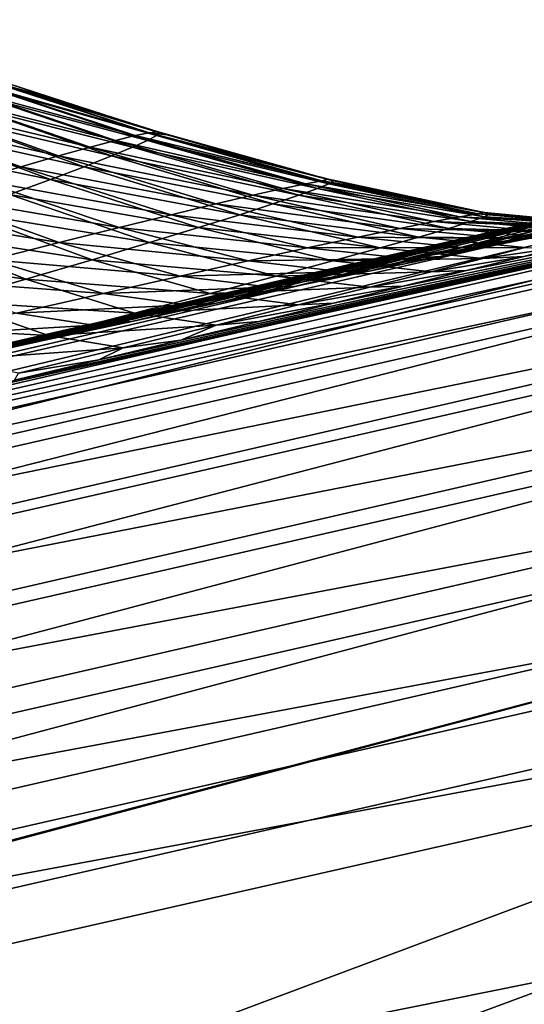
# Model space of a CAD drawing. Header units: metres. Extents: x -155 to 33, y -152 to 27.
# Tile 29 of 133: x -65.33 to -63.49, y -146.09 to -142.5. Entities that reach past the tile are written whole.
import ezdxf

# ---------------------------------------------------------------- set-up
doc = ezdxf.new("R2010")
doc.units = ezdxf.units.M
doc.layers.add('solid_12_401_042_XXX', color=7, linetype='CONTINUOUS')

msp = doc.modelspace()

# ---------------------------------------------------------------- linework, layer by layer
at = {"layer": 'solid_12_401_042_XXX'}
for points in [[(-70.4245, -144.895203, 8.197904), (-60.146439, -142.503891, 9.583452), (-62.685295, -143.065002, 9.151728)], [(-60.2271, -142.552124, 9.932063), (-60.146439, -142.503891, 9.583452), (-70.4245, -144.895203, 8.197904)], [(-60.2271, -142.552124, 9.932063), (-70.4245, -144.895203, 8.197904), (-70.459221, -145.006454, 8.559069)], [(-60.264511, -142.663284, 10.293712), (-60.2271, -142.552124, 9.932063), (-70.459221, -145.006454, 8.559069)], [(-69.698456, -144.906708, -13.062049), (-69.631721, -144.843536, -12.65733), (-59.406376, -142.563583, -14.092462)], [(-69.698456, -144.906708, -13.062049), (-59.406376, -142.563583, -14.092462), (-59.416573, -142.708801, -14.506149)], [(-59.406376, -142.563583, -14.092462), (-69.631721, -144.843536, -12.65733), (-67.638023, -144.371185, -12.856983)], [(-59.406376, -142.563583, -14.092462), (-67.638023, -144.371185, -12.856983), (-61.909756, -143.065048, -13.430672)], [(-60.264511, -142.663284, 10.293712), (-70.459221, -145.006454, 8.559069), (-70.47406, -145.19133, 8.90798)], [(-60.283585, -142.84874, 10.642985), (-60.264511, -142.663284, 10.293712), (-70.47406, -145.19133, 8.90798)], [(-69.705238, -145.05188, -13.474969), (-59.416573, -142.708801, -14.506149), (-59.403477, -142.949539, -14.893724)], [(-69.705238, -145.05188, -13.474969), (-69.698456, -144.906708, -13.062049), (-59.416573, -142.708801, -14.506149)], [(-64.858566, -142.91597, -1.660633), (-65.420525, -142.732742, -1.719045), (-65.464455, -142.743378, -1.193418)], [(-65.420525, -142.732742, -1.719045), (-65.209862, -142.791733, -2.239563), (-65.372787, -142.736526, -2.245159)], [(-65.420525, -142.732742, -1.719045), (-64.825806, -142.913361, -2.226373), (-65.209862, -142.791733, -2.239563)], [(-64.858566, -142.91597, -1.660633), (-64.825806, -142.913361, -2.226373), (-65.420525, -142.732742, -1.719045)], [(-64.819672, -142.91597, -2.793012), (-65.392067, -142.743362, -3.300639), (-65.384308, -142.732742, -2.773287)], [(-64.819672, -142.91597, -2.793012), (-65.384308, -142.732742, -2.773287), (-65.372787, -142.736526, -2.245159)], [(-64.819672, -142.91597, -2.793012), (-65.372787, -142.736526, -2.245159), (-65.209862, -142.791733, -2.239563)], [(-64.980865, -142.944061, -0.534586), (-65.525803, -142.761124, -0.669655), (-65.604958, -142.786057, -0.148509)], [(-64.909218, -142.926483, -1.096372), (-65.464455, -142.743378, -1.193418), (-65.525803, -142.761124, -0.669655)], [(-64.980865, -142.944061, -0.534586), (-64.909218, -142.926483, -1.096372), (-65.525803, -142.761124, -0.669655)], [(-64.909218, -142.926483, -1.096372), (-64.858566, -142.91597, -1.660633), (-65.464455, -142.743378, -1.193418)], [(-64.86441, -142.944046, -3.92468), (-65.460541, -142.786057, -4.352644), (-65.417336, -142.761124, -3.82732)], [(-64.831482, -142.926483, -3.359372), (-65.417336, -142.761124, -3.82732), (-65.392067, -142.743362, -3.300639)], [(-64.831482, -142.926483, -3.359372), (-64.86441, -142.944046, -3.92468), (-65.417336, -142.761124, -3.82732)], [(-64.819672, -142.91597, -2.793012), (-64.831482, -142.926483, -3.359372), (-65.392067, -142.743362, -3.300639)], [(-65.073875, -142.968765, 0.023699), (-65.604958, -142.786057, -0.148509), (-65.702461, -142.818283, 0.369179)], [(-65.073875, -142.968765, 0.023699), (-64.980865, -142.944061, -0.534586), (-65.604958, -142.786057, -0.148509)], [(-64.918892, -142.96875, -4.487992), (-65.522293, -142.818283, -4.875875), (-65.460541, -142.786057, -4.352644)], [(-64.86441, -142.944046, -3.92468), (-64.918892, -142.96875, -4.487992), (-65.460541, -142.786057, -4.352644)], [(-64.825806, -142.913361, -2.226373), (-64.819672, -142.91597, -2.793012), (-65.209862, -142.791733, -2.239563)], [(-65.188797, -143.000702, 0.577354), (-65.702461, -142.818283, 0.369179), (-65.819008, -142.85791, 0.882559)], [(-65.188797, -143.000702, 0.577354), (-65.073875, -142.968765, 0.023699), (-65.702461, -142.818283, 0.369179)], [(-64.995544, -143.000702, -5.0483), (-65.603333, -142.857925, -5.396173), (-65.522293, -142.818283, -4.875875)], [(-64.918892, -142.96875, -4.487992), (-64.995544, -143.000702, -5.0483), (-65.522293, -142.818283, -4.875875)], [(-60.283585, -142.84874, 10.642985), (-70.47406, -145.19133, 8.90798), (-70.466713, -145.443375, 9.221992)], [(-60.281841, -143.102051, 10.957114), (-60.283585, -142.84874, 10.642985), (-70.466713, -145.443375, 9.221992)], [(-65.326279, -143.040024, 1.12523), (-65.819008, -142.85791, 0.882559), (-65.955589, -142.905106, 1.39069)], [(-65.326279, -143.040024, 1.12523), (-65.188797, -143.000702, 0.577354), (-65.819008, -142.85791, 0.882559)], [(-65.095116, -143.040024, -5.604469), (-65.704742, -142.905106, -5.912445), (-65.603333, -142.857925, -5.396173)], [(-64.995544, -143.000702, -5.0483), (-65.095116, -143.040024, -5.604469), (-65.603333, -142.857925, -5.396173)], [(-65.487297, -143.086899, 1.666058), (-65.326279, -143.040024, 1.12523), (-65.955589, -142.905106, 1.39069)], [(-65.218666, -143.086899, -6.155044), (-65.827713, -142.960037, -6.42354), (-65.704742, -142.905106, -5.912445)], [(-65.095116, -143.040024, -5.604469), (-65.218666, -143.086899, -6.155044), (-65.704742, -142.905106, -5.912445)], [(-64.228409, -143.091507, -1.592546), (-64.858566, -142.91597, -1.660633), (-64.909218, -142.926483, -1.096372)], [(-64.858566, -142.91597, -1.660633), (-64.792374, -142.923416, -2.225225), (-64.825806, -142.913361, -2.226373)], [(-64.858566, -142.91597, -1.660633), (-64.417679, -143.030212, -2.212356), (-64.792374, -142.923416, -2.225225)], [(-64.858566, -142.91597, -1.660633), (-64.203934, -143.08577, -2.205014), (-64.417679, -143.030212, -2.212356)], [(-64.228409, -143.091507, -1.592546), (-64.203934, -143.08577, -2.205014), (-64.858566, -142.91597, -1.660633)], [(-64.186325, -143.091507, -2.817703), (-64.831482, -142.926483, -3.359372), (-64.819672, -142.91597, -2.793012)], [(-64.186325, -143.091507, -2.817703), (-64.819672, -142.91597, -2.793012), (-64.825806, -142.913361, -2.226373)], [(-64.186325, -143.091507, -2.817703), (-64.825806, -142.913361, -2.226373), (-64.792374, -142.923416, -2.225225)], [(-69.686752, -145.291672, -13.861843), (-69.705238, -145.05188, -13.474969), (-59.403477, -142.949539, -14.893724)], [(-69.686752, -145.291672, -13.861843), (-59.403477, -142.949539, -14.893724), (-59.366352, -143.273254, -15.220906)], [(-64.370796, -143.119461, -0.375512), (-64.980865, -142.944061, -0.534586), (-65.073875, -142.968765, 0.023699)], [(-64.286995, -143.101974, -0.982417), (-64.909218, -142.926483, -1.096372), (-64.980865, -142.944061, -0.534586)], [(-64.370796, -143.119461, -0.375512), (-64.286995, -143.101974, -0.982417), (-64.980865, -142.944061, -0.534586)], [(-64.244865, -143.119461, -4.041506), (-64.918892, -142.96875, -4.487992), (-64.86441, -142.944046, -3.92468)], [(-64.286995, -143.101974, -0.982417), (-64.228409, -143.091507, -1.592546), (-64.909218, -142.926483, -1.096372)], [(-64.202911, -143.101974, -3.430366), (-64.86441, -142.944046, -3.92468), (-64.831482, -142.926483, -3.359372)], [(-64.202911, -143.101974, -3.430366), (-64.244865, -143.119461, -4.041506), (-64.86441, -142.944046, -3.92468)], [(-64.186325, -143.091507, -2.817703), (-64.202911, -143.101974, -3.430366), (-64.831482, -142.926483, -3.359372)], [(-64.417679, -143.030212, -2.212356), (-64.186325, -143.091507, -2.817703), (-64.792374, -142.923416, -2.225225)], [(-65.218666, -143.086899, -6.155044), (-65.36734, -143.14151, -6.698497), (-65.827713, -142.960037, -6.42354)], [(-64.480171, -143.144073, 0.226811), (-65.073875, -142.968765, 0.023699), (-65.188797, -143.000702, 0.577354)], [(-64.480171, -143.144073, 0.226811), (-64.370796, -143.119461, -0.375512), (-65.073875, -142.968765, 0.023699)], [(-64.312645, -143.144073, -4.649855), (-64.995544, -143.000702, -5.0483), (-64.918892, -142.96875, -4.487992)], [(-64.244865, -143.119461, -4.041506), (-64.312645, -143.144073, -4.649855), (-64.918892, -142.96875, -4.487992)], [(-64.615646, -143.175919, 0.823071), (-65.188797, -143.000702, 0.577354), (-65.326279, -143.040024, 1.12523)], [(-64.615646, -143.175919, 0.823071), (-64.480171, -143.144073, 0.226811), (-65.188797, -143.000702, 0.577354)], [(-64.406876, -143.175919, -5.254073), (-65.095116, -143.040024, -5.604469), (-64.995544, -143.000702, -5.0483)], [(-64.312645, -143.144073, -4.649855), (-64.406876, -143.175919, -5.254073), (-64.995544, -143.000702, -5.0483)], [(-64.77784, -143.215164, 1.411749), (-65.326279, -143.040024, 1.12523), (-65.487297, -143.086899, 1.666058)], [(-64.77784, -143.215164, 1.411749), (-64.615646, -143.175919, 0.823071), (-65.326279, -143.040024, 1.12523)], [(-64.528305, -143.215164, -5.852655), (-65.218666, -143.086899, -6.155044), (-65.095116, -143.040024, -5.604469)], [(-64.406876, -143.175919, -5.254073), (-64.528305, -143.215164, -5.852655), (-65.095116, -143.040024, -5.604469)], [(-64.417679, -143.030212, -2.212356), (-64.203934, -143.08577, -2.205014), (-64.186325, -143.091507, -2.817703)], [(-70.4245, -144.895203, 8.197904), (-62.685295, -143.065002, 9.151728), (-68.360764, -144.371155, 8.186302)], [(-68.274773, -144.357452, 7.378033), (-68.360764, -144.371155, 8.186302), (-62.685295, -143.065002, 9.151728)], [(-67.938339, -144.279526, 7.24388), (-68.274773, -144.357452, 7.378033), (-62.685295, -143.065002, 9.151728)], [(-67.600243, -144.201721, 7.079381), (-67.938339, -144.279526, 7.24388), (-62.685295, -143.065002, 9.151728)], [(-61.909756, -143.065048, -13.430672), (-67.638023, -144.371185, -12.856983), (-65.662231, -143.893097, -10.632225)], [(-67.260056, -144.123917, 6.886072), (-67.600243, -144.201721, 7.079381), (-62.685295, -143.065002, 9.151728)], [(-66.919342, -144.046509, 6.659946), (-67.260056, -144.123917, 6.886072), (-62.685295, -143.065002, 9.151728)], [(-66.578468, -143.969589, 6.398516), (-66.919342, -144.046509, 6.659946), (-62.685295, -143.065002, 9.151728)], [(-66.237442, -143.893173, 6.102712), (-66.578468, -143.969589, 6.398516), (-62.685295, -143.065002, 9.151728)], [(-65.900558, -143.818283, 5.767499), (-66.237442, -143.893173, 6.102712), (-62.685295, -143.065002, 9.151728)], [(-65.566566, -143.744583, 5.393), (-65.900558, -143.818283, 5.767499), (-62.685295, -143.065002, 9.151728)], [(-64.967674, -143.262009, 1.991153), (-65.487297, -143.086899, 1.666058), (-65.672943, -143.14151, 2.19814)], [(-61.909756, -143.065048, -13.430672), (-65.662231, -143.893097, -10.632225), (-65.349045, -143.818176, -10.274534)], [(-65.238693, -143.672852, 4.978116), (-65.566566, -143.744583, 5.393), (-62.685295, -143.065002, 9.151728)], [(-64.967674, -143.262009, 1.991153), (-64.77784, -143.215164, 1.411749), (-65.487297, -143.086899, 1.666058)], [(-64.677956, -143.262009, -6.443694), (-65.36734, -143.14151, -6.698497), (-65.218666, -143.086899, -6.155044)], [(-61.909756, -143.065048, -13.430672), (-65.349045, -143.818176, -10.274534), (-65.041527, -143.744476, -9.877913)], [(-64.922089, -143.604233, 4.519623), (-65.238693, -143.672852, 4.978116), (-62.685295, -143.065002, 9.151728)], [(-64.528305, -143.215164, -5.852655), (-64.677956, -143.262009, -6.443694), (-65.218666, -143.086899, -6.155044)], [(-61.909756, -143.065048, -13.430672), (-65.041527, -143.744476, -9.877913), (-64.742897, -143.672745, -9.441425)], [(-64.614212, -143.538147, 4.018205), (-64.922089, -143.604233, 4.519623), (-62.685295, -143.065002, 9.151728)], [(-61.909756, -143.065048, -13.430672), (-64.742897, -143.672745, -9.441425), (-64.458481, -143.604126, -8.962133)], [(-64.322868, -143.476318, 3.474077), (-64.614212, -143.538147, 4.018205), (-62.685295, -143.065002, 9.151728)], [(-61.909756, -143.065048, -13.430672), (-64.458481, -143.604126, -8.962133), (-64.185692, -143.53801, -8.440537)], [(-64.050491, -143.419281, 2.885162), (-64.322868, -143.476318, 3.474077), (-62.685295, -143.065002, 9.151728)], [(-63.659885, -143.212112, -1.531283), (-64.228409, -143.091507, -1.592546), (-64.286995, -143.101974, -0.982417)], [(-64.228409, -143.091507, -1.592546), (-64.062462, -143.120026, -2.200155), (-64.203934, -143.08577, -2.205014)], [(-64.228409, -143.091507, -1.592546), (-63.700249, -143.195526, -2.187714), (-64.062462, -143.120026, -2.200155)], [(-64.228409, -143.091507, -1.592546), (-63.635754, -143.206558, -2.185499), (-63.700249, -143.195526, -2.187714)], [(-63.659885, -143.212112, -1.531283), (-63.635754, -143.206558, -2.185499), (-64.228409, -143.091507, -1.592546)], [(-63.614941, -143.212112, -2.839817), (-64.186325, -143.091507, -2.817703), (-64.203934, -143.08577, -2.205014)], [(-63.614941, -143.212112, -2.839817), (-64.203934, -143.08577, -2.205014), (-64.062462, -143.120026, -2.200155)], [(-63.614941, -143.212112, -2.839817), (-64.202911, -143.101974, -3.430366), (-64.186325, -143.091507, -2.817703)], [(-61.909756, -143.065048, -13.430672), (-64.185692, -143.53801, -8.440537), (-63.932365, -143.476181, -7.877523)], [(-63.797169, -143.36702, 2.25371), (-64.050491, -143.419281, 2.885162), (-62.685295, -143.065002, 9.151728)], [(-61.909756, -143.065048, -13.430672), (-63.932365, -143.476181, -7.877523), (-63.701092, -143.419159, -7.271258)], [(-63.64444, -143.336029, 1.813399), (-63.797169, -143.36702, 2.25371), (-62.685295, -143.065002, 9.151728)], [(-61.909756, -143.065048, -13.430672), (-63.701092, -143.419159, -7.271258), (-63.491791, -143.366928, -6.623955)], [(-63.505302, -143.308258, 1.357046), (-63.64444, -143.336029, 1.813399), (-62.685295, -143.065002, 9.151728)], [(-63.377876, -143.283279, 0.883177), (-63.505302, -143.308258, 1.357046), (-62.685295, -143.065002, 9.151728)], [(-61.909756, -143.065048, -13.430672), (-63.491791, -143.366928, -6.623955), (-63.369701, -143.335938, -6.174289)], [(-60.281841, -143.102051, 10.957114), (-70.466713, -145.443375, 9.221992), (-70.436386, -145.751053, 9.480066)], [(-60.258224, -143.411591, 11.214953), (-60.281841, -143.102051, 10.957114), (-70.436386, -145.751053, 9.480066)], [(-63.820137, -143.240189, -0.232417), (-64.370796, -143.119461, -0.375512), (-64.480171, -143.144073, 0.226811)], [(-63.725529, -143.22261, -0.879917), (-64.286995, -143.101974, -0.982417), (-64.370796, -143.119461, -0.375512)], [(-63.820137, -143.240189, -0.232417), (-63.725529, -143.22261, -0.879917), (-64.370796, -143.119461, -0.375512)], [(-63.68568, -143.240173, -4.146474), (-64.312645, -143.144073, -4.649855), (-64.244865, -143.119461, -4.041506)], [(-63.725529, -143.22261, -0.879917), (-63.659885, -143.212112, -1.531283), (-64.286995, -143.101974, -0.982417)], [(-63.635735, -143.222626, -3.494103), (-64.244865, -143.119461, -4.041506), (-64.202911, -143.101974, -3.430366)], [(-63.635735, -143.222626, -3.494103), (-63.68568, -143.240173, -4.146474), (-64.244865, -143.119461, -4.041506)], [(-63.614941, -143.212112, -2.839817), (-63.635735, -143.222626, -3.494103), (-64.202911, -143.101974, -3.430366)], [(-63.700249, -143.195526, -2.187714), (-63.614941, -143.212112, -2.839817), (-64.062462, -143.120026, -2.200155)], [(-65.18615, -143.316666, 2.559093), (-65.672943, -143.14151, 2.19814), (-65.884552, -143.204117, 2.719429)], [(-65.18615, -143.316666, 2.559093), (-64.967674, -143.262009, 1.991153), (-65.672943, -143.14151, 2.19814)], [(-64.856926, -143.316681, -7.025199), (-65.542679, -143.204117, -7.233088), (-65.36734, -143.14151, -6.698497)], [(-64.677956, -143.262009, -6.443694), (-64.856926, -143.316681, -7.025199), (-65.36734, -143.14151, -6.698497)], [(-63.944057, -143.264908, 0.409578), (-64.480171, -143.144073, 0.226811), (-64.615646, -143.175919, 0.823071)], [(-63.944057, -143.264908, 0.409578), (-63.820137, -143.240189, -0.232417), (-64.480171, -143.144073, 0.226811)], [(-63.765247, -143.264908, -4.795385), (-64.406876, -143.175919, -5.254073), (-64.312645, -143.144073, -4.649855)], [(-63.68568, -143.240173, -4.146474), (-63.765247, -143.264908, -4.795385), (-64.312645, -143.144073, -4.649855)], [(-64.097809, -143.296951, 1.044285), (-64.615646, -143.175919, 0.823071), (-64.77784, -143.215164, 1.411749)], [(-64.097809, -143.296951, 1.044285), (-63.944057, -143.264908, 0.409578), (-64.615646, -143.175919, 0.823071)], [(-63.87508, -143.296936, -5.439213), (-64.528305, -143.215164, -5.852655), (-64.406876, -143.175919, -5.254073)], [(-63.765247, -143.264908, -4.795385), (-63.87508, -143.296936, -5.439213), (-64.406876, -143.175919, -5.254073)], [(-63.700249, -143.195526, -2.187714), (-63.635754, -143.206558, -2.185499), (-63.614941, -143.212112, -2.839817)], [(-65.434502, -143.379425, 3.113069), (-65.18615, -143.316666, 2.559093), (-65.884552, -143.204117, 2.719429)], [(-65.066681, -143.379425, -7.59492), (-65.746468, -143.274948, -7.75646), (-65.542679, -143.204117, -7.233088)], [(-64.856926, -143.316681, -7.025199), (-65.066681, -143.379425, -7.59492), (-65.542679, -143.204117, -7.233088)], [(-64.282005, -143.336456, 1.669871), (-64.77784, -143.215164, 1.411749), (-64.967674, -143.262009, 1.991153)], [(-64.282005, -143.336456, 1.669871), (-64.097809, -143.296951, 1.044285), (-64.77784, -143.215164, 1.411749)], [(-64.01593, -143.336456, -6.076135), (-64.677956, -143.262009, -6.443694), (-64.528305, -143.215164, -5.852655)], [(-63.87508, -143.296936, -5.439213), (-64.01593, -143.336456, -6.076135), (-64.528305, -143.215164, -5.852655)], [(-63.31982, -143.259552, -0.810279), (-63.725529, -143.22261, -0.879917), (-63.820137, -143.240189, -0.232417)], [(-63.249584, -143.248901, -1.489272), (-63.659885, -143.212112, -1.531283), (-63.725529, -143.22261, -0.879917)], [(-63.31982, -143.259552, -0.810279), (-63.249584, -143.248901, -1.489272), (-63.725529, -143.22261, -0.879917)], [(-63.226204, -143.259552, -3.535738), (-63.68568, -143.240173, -4.146474), (-63.635735, -143.222626, -3.494103)], [(-63.659885, -143.212112, -1.531283), (-63.288643, -143.244507, -2.173577), (-63.635754, -143.206558, -2.185499)], [(-63.659885, -143.212112, -1.531283), (-63.217632, -143.245453, -2.171138), (-63.288643, -143.244507, -2.173577)], [(-63.249584, -143.248901, -1.489272), (-63.217632, -143.245453, -2.171138), (-63.659885, -143.212112, -1.531283)], [(-63.202724, -143.248901, -2.853576), (-63.614941, -143.212112, -2.839817), (-63.635754, -143.206558, -2.185499)], [(-63.202724, -143.248901, -2.853576), (-63.635754, -143.206558, -2.185499), (-63.288643, -143.244507, -2.173577)], [(-63.202724, -143.248901, -2.853576), (-63.635735, -143.222626, -3.494103), (-63.614941, -143.212112, -2.839817)], [(-63.202724, -143.248901, -2.853576), (-63.226204, -143.259552, -3.535738), (-63.635735, -143.222626, -3.494103)], [(-69.642555, -145.613571, -14.188599), (-69.686752, -145.291672, -13.861843), (-59.366352, -143.273254, -15.220906)], [(-69.642555, -145.613571, -14.188599), (-59.366352, -143.273254, -15.220906), (-59.307983, -143.65567, -15.463171)], [(-65.308807, -143.450577, -8.149903), (-65.980797, -143.354279, -8.265707), (-65.746468, -143.274948, -7.75646)], [(-65.066681, -143.379425, -7.59492), (-65.308807, -143.450577, -8.149903), (-65.746468, -143.274948, -7.75646)], [(-64.497536, -143.383682, 2.284274), (-64.967674, -143.262009, 1.991153), (-65.18615, -143.316666, 2.559093)], [(-64.497536, -143.383682, 2.284274), (-64.282005, -143.336456, 1.669871), (-64.967674, -143.262009, 1.991153)], [(-64.188812, -143.383682, -6.703856), (-64.856926, -143.316681, -7.025199), (-64.677956, -143.262009, -6.443694)], [(-64.01593, -143.336456, -6.076135), (-64.188812, -143.383682, -6.703856), (-64.677956, -143.262009, -6.443694)], [(-63.554832, -143.302475, 0.533275), (-63.944057, -143.264908, 0.409578), (-64.097809, -143.296951, 1.044285)], [(-63.421452, -143.277374, -0.135502), (-63.820137, -143.240189, -0.232417), (-63.944057, -143.264908, 0.409578)], [(-63.554832, -143.302475, 0.533275), (-63.421452, -143.277374, -0.135502), (-63.944057, -143.264908, 0.409578)], [(-63.36845, -143.30246, -4.892065), (-63.87508, -143.296936, -5.439213), (-63.765247, -143.264908, -4.795385)], [(-63.421452, -143.277374, -0.135502), (-63.31982, -143.259552, -0.810279), (-63.820137, -143.240189, -0.232417)], [(-63.281281, -143.277374, -4.215797), (-63.765247, -143.264908, -4.795385), (-63.68568, -143.240173, -4.146474)], [(-63.281281, -143.277374, -4.215797), (-63.36845, -143.30246, -4.892065), (-63.765247, -143.264908, -4.795385)], [(-63.226204, -143.259552, -3.535738), (-63.281281, -143.277374, -4.215797), (-63.68568, -143.240173, -4.146474)], [(-63.554832, -143.302475, 0.533275), (-63.377876, -143.283279, 0.883177), (-63.264801, -143.261658, 0.396443)], [(-63.554832, -143.302475, 0.533275), (-63.264801, -143.261658, 0.396443), (-63.421452, -143.277374, -0.135502)], [(-63.720501, -143.335007, 1.194104), (-64.097809, -143.296951, 1.044285), (-64.282005, -143.336456, 1.669871)], [(-63.720501, -143.335007, 1.194104), (-63.554832, -143.302475, 0.533275), (-64.097809, -143.296951, 1.044285)], [(-63.488377, -143.335007, -5.56277), (-64.01593, -143.336456, -6.076135), (-63.87508, -143.296936, -5.439213)], [(-63.91909, -143.375168, 1.844983), (-63.64444, -143.336029, 1.813399), (-63.505302, -143.308258, 1.357046)], [(-63.91909, -143.375168, 1.844983), (-63.505302, -143.308258, 1.357046), (-63.720501, -143.335007, 1.194104)], [(-63.36845, -143.30246, -4.892065), (-63.488377, -143.335007, -5.56277), (-63.87508, -143.296936, -5.439213)], [(-63.720501, -143.335007, 1.194104), (-63.505302, -143.308258, 1.357046), (-63.377876, -143.283279, 0.883177)], [(-63.720501, -143.335007, 1.194104), (-63.377876, -143.283279, 0.883177), (-63.554832, -143.302475, 0.533275)], [(-64.745346, -143.438873, 2.884876), (-65.18615, -143.316666, 2.559093), (-65.434502, -143.379425, 3.113069)], [(-64.745346, -143.438873, 2.884876), (-64.497536, -143.383682, 2.284274), (-65.18615, -143.316666, 2.559093)], [(-64.394806, -143.438873, -7.319983), (-65.066681, -143.379425, -7.59492), (-64.856926, -143.316681, -7.025199)], [(-64.188812, -143.383682, -6.703856), (-64.394806, -143.438873, -7.319983), (-64.856926, -143.316681, -7.025199)], [(-63.91909, -143.375168, 1.844983), (-64.282005, -143.336456, 1.669871), (-64.497536, -143.383682, 2.284274)], [(-63.91909, -143.375168, 1.844983), (-63.720501, -143.335007, 1.194104), (-64.282005, -143.336456, 1.669871)], [(-63.641853, -143.375168, -6.22592), (-64.188812, -143.383682, -6.703856), (-64.01593, -143.336456, -6.076135)], [(-63.488377, -143.335007, -5.56277), (-63.641853, -143.375168, -6.22592), (-64.01593, -143.336456, -6.076135)], [(-63.91909, -143.375168, 1.844983), (-63.797169, -143.36702, 2.25371), (-63.64444, -143.336029, 1.813399)], [(-63.369701, -143.335938, -6.174289), (-63.641853, -143.375168, -6.22592), (-63.488377, -143.335007, -5.56277)], [(-63.369701, -143.335938, -6.174289), (-63.491791, -143.366928, -6.623955), (-63.641853, -143.375168, -6.22592)], [(-65.308807, -143.450577, -8.149903), (-65.585098, -143.530396, -8.686567), (-65.980797, -143.354279, -8.265707)], [(-65.026588, -143.502335, 3.468786), (-65.434502, -143.379425, 3.113069), (-65.714127, -143.450562, 3.650102)], [(-65.026588, -143.502335, 3.468786), (-64.745346, -143.438873, 2.884876), (-65.434502, -143.379425, 3.113069)], [(-64.635323, -143.502335, -7.921823), (-65.308807, -143.450577, -8.149903), (-65.066681, -143.379425, -7.59492)], [(-64.394806, -143.438873, -7.319983), (-64.635323, -143.502335, -7.921823), (-65.066681, -143.379425, -7.59492)], [(-64.151512, -143.423218, 2.483653), (-63.91909, -143.375168, 1.844983), (-64.497536, -143.383682, 2.284274)], [(-63.641853, -143.375168, -6.22592), (-63.829918, -143.423218, -6.87901), (-64.188812, -143.383682, -6.703856)], [(-64.151512, -143.423218, 2.483653), (-64.050491, -143.419281, 2.885162), (-63.797169, -143.36702, 2.25371)], [(-64.151512, -143.423218, 2.483653), (-63.797169, -143.36702, 2.25371), (-63.91909, -143.375168, 1.844983)], [(-63.491791, -143.366928, -6.623955), (-63.829918, -143.423218, -6.87901), (-63.641853, -143.375168, -6.22592)], [(-63.491791, -143.366928, -6.623955), (-63.701092, -143.419159, -7.271258), (-63.829918, -143.423218, -6.87901)], [(-60.258224, -143.411591, 11.214953), (-70.436386, -145.751053, 9.480066), (-70.38604, -146.093689, 9.670326)], [(-60.21526, -143.756454, 11.404613), (-60.258224, -143.411591, 11.214953), (-70.38604, -146.093689, 9.670326)], [(-64.151512, -143.423218, 2.483653), (-64.497536, -143.383682, 2.284274), (-64.745346, -143.438873, 2.884876)], [(-64.418709, -143.479431, 3.107255), (-64.322868, -143.476318, 3.474077), (-64.050491, -143.419281, 2.885162)], [(-64.418709, -143.479431, 3.107255), (-64.050491, -143.419281, 2.885162), (-64.151512, -143.423218, 2.483653)], [(-63.829918, -143.423218, -6.87901), (-64.394806, -143.438873, -7.319983), (-64.188812, -143.383682, -6.703856)], [(-63.701092, -143.419159, -7.271258), (-64.053688, -143.479431, -7.519425), (-63.829918, -143.423218, -6.87901)], [(-63.701092, -143.419159, -7.271258), (-63.932365, -143.476181, -7.877523), (-64.053688, -143.479431, -7.519425)], [(-65.342484, -143.574402, 4.032478), (-65.026588, -143.502335, 3.468786), (-65.714127, -143.450562, 3.650102)], [(-64.911819, -143.574417, -8.505894), (-65.585098, -143.530396, -8.686567), (-65.308807, -143.450577, -8.149903)], [(-64.635323, -143.502335, -7.921823), (-64.911819, -143.574417, -8.505894), (-65.308807, -143.450577, -8.149903)], [(-64.418709, -143.479431, 3.107255), (-64.745346, -143.438873, 2.884876), (-65.026588, -143.502335, 3.468786)], [(-64.418709, -143.479431, 3.107255), (-64.151512, -143.423218, 2.483653), (-64.745346, -143.438873, 2.884876)], [(-64.053688, -143.479431, -7.519425), (-64.635323, -143.502335, -7.921823), (-64.394806, -143.438873, -7.319983)], [(-63.829918, -143.423218, -6.87901), (-64.053688, -143.479431, -7.519425), (-64.394806, -143.438873, -7.319983)], [(-64.72187, -143.544159, 3.712677), (-64.418709, -143.479431, 3.107255), (-65.026588, -143.502335, 3.468786)], [(-64.72187, -143.544159, 3.712677), (-64.614212, -143.538147, 4.018205), (-64.322868, -143.476318, 3.474077)], [(-64.72187, -143.544159, 3.712677), (-64.322868, -143.476318, 3.474077), (-64.418709, -143.479431, 3.107255)], [(-64.053688, -143.479431, -7.519425), (-64.31459, -143.544159, -8.144228), (-64.635323, -143.502335, -7.921823)], [(-63.932365, -143.476181, -7.877523), (-64.31459, -143.544159, -8.144228), (-64.053688, -143.479431, -7.519425)], [(-63.932365, -143.476181, -7.877523), (-64.185692, -143.53801, -8.440537), (-64.31459, -143.544159, -8.144228)], [(-64.72187, -143.544159, 3.712677), (-65.026588, -143.502335, 3.468786), (-65.342484, -143.574402, 4.032478)], [(-64.31459, -143.544159, -8.144228), (-64.911819, -143.574417, -8.505894), (-64.635323, -143.502335, -7.921823)], [(-65.225853, -143.655441, -9.068004), (-65.897652, -143.619247, -9.200739), (-65.585098, -143.530396, -8.686567)], [(-64.911819, -143.574417, -8.505894), (-65.225853, -143.655441, -9.068004), (-65.585098, -143.530396, -8.686567)], [(-65.062187, -143.617767, 4.296068), (-64.72187, -143.544159, 3.712677), (-65.342484, -143.574402, 4.032478)], [(-65.062187, -143.617767, 4.296068), (-64.922089, -143.604233, 4.519623), (-64.614212, -143.538147, 4.018205)], [(-65.062187, -143.617767, 4.296068), (-64.614212, -143.538147, 4.018205), (-64.72187, -143.544159, 3.712677)], [(-64.31459, -143.544159, -8.144228), (-64.61409, -143.617783, -8.749628), (-64.911819, -143.574417, -8.505894)], [(-64.185692, -143.53801, -8.440537), (-64.61409, -143.617783, -8.749628), (-64.31459, -143.544159, -8.144228)], [(-64.185692, -143.53801, -8.440537), (-64.458481, -143.604126, -8.962133), (-64.61409, -143.617783, -8.749628)], [(-65.062187, -143.617767, 4.296068), (-65.342484, -143.574402, 4.032478), (-65.694351, -143.655426, 4.571718)], [(-64.61409, -143.617783, -8.749628), (-65.225853, -143.655441, -9.068004), (-64.911819, -143.574417, -8.505894)], [(-65.225853, -143.655441, -9.068004), (-65.579163, -143.745773, -9.603318), (-65.897652, -143.619247, -9.200739)], [(-65.440887, -143.700653, 4.852821), (-65.062187, -143.617767, 4.296068), (-65.694351, -143.655426, 4.571718)], [(-65.440887, -143.700653, 4.852821), (-65.238693, -143.672852, 4.978116), (-64.922089, -143.604233, 4.519623)], [(-65.440887, -143.700653, 4.852821), (-64.922089, -143.604233, 4.519623), (-65.062187, -143.617767, 4.296068)], [(-64.61409, -143.617783, -8.749628), (-64.953705, -143.700668, -9.331063), (-65.225853, -143.655441, -9.068004)], [(-64.742897, -143.672745, -9.441425), (-64.953705, -143.700668, -9.331063), (-64.61409, -143.617783, -8.749628)], [(-64.458481, -143.604126, -8.962133), (-64.742897, -143.672745, -9.441425), (-64.61409, -143.617783, -8.749628)], [(-69.575958, -145.993561, -14.430837), (-69.642555, -145.613571, -14.188599), (-59.307983, -143.65567, -15.463171)], [(-69.575958, -145.993561, -14.430837), (-59.307983, -143.65567, -15.463171), (-59.234417, -144.063034, -15.607995)], [(-64.953705, -143.700668, -9.331063), (-65.579163, -143.745773, -9.603318), (-65.225853, -143.655441, -9.068004)], [(-64.953705, -143.700668, -9.331063), (-65.335052, -143.793228, -9.883284), (-65.579163, -143.745773, -9.603318)], [(-65.440887, -143.700653, 4.852821), (-65.566566, -143.744583, 5.393), (-65.238693, -143.672852, 4.978116)], [(-65.041527, -143.744476, -9.877913), (-65.335052, -143.793228, -9.883284), (-64.953705, -143.700668, -9.331063)], [(-64.742897, -143.672745, -9.441425), (-65.041527, -143.744476, -9.877913), (-64.953705, -143.700668, -9.331063)], [(-60.21526, -143.756454, 11.404613), (-70.38604, -146.093689, 9.670326), (-70.319923, -146.44902, 9.786049)], [(-60.156723, -144.114136, 11.519402), (-60.21526, -143.756454, 11.404613), (-70.319923, -146.44902, 9.786049)], [(-65.041527, -143.744476, -9.877913), (-65.349045, -143.818176, -10.274534), (-65.335052, -143.793228, -9.883284)], [(-69.49369, -146.398239, -14.576056), (-69.575958, -145.993561, -14.430837), (-59.234417, -144.063034, -15.607995)], [(-69.49369, -146.398239, -14.576056), (-59.234417, -144.063034, -15.607995), (-59.199654, -144.476105, -15.654472)], [(-60.156723, -144.114136, 11.519402), (-70.319923, -146.44902, 9.786049), (-70.254364, -146.796036, 9.830132)], [(-60.156723, -144.114136, 11.519402), (-70.254364, -146.796036, 9.830132), (-69.951492, -146.723099, 9.881791)], [(-60.156723, -144.114136, 11.519402), (-69.951492, -146.723099, 9.881791), (-60.134361, -144.476105, 11.556224)], [(-65.184372, -146.363678, 10.694882), (-60.134361, -144.476105, 11.556224), (-69.951492, -146.723099, 9.881791)], [(-69.108543, -146.723099, -14.657643), (-69.49369, -146.398239, -14.576056), (-59.199654, -144.476105, -15.654472)], [(-64.297501, -146.363815, -15.141632), (-69.108543, -146.723099, -14.657643), (-59.199654, -144.476105, -15.654472)], [(-65.184372, -146.363678, 10.694882), (-60.054699, -145.329712, 11.569812), (-60.134361, -144.476105, 11.556224)], [(-64.297501, -146.363815, -15.141632), (-59.199654, -144.476105, -15.654472), (-59.119831, -145.329834, -15.662502)], [(-63.474426, -146.211807, 10.961475), (-60.054699, -145.329712, 11.569812), (-65.184372, -146.363678, 10.694882)], [(-64.297501, -146.363815, -15.141632), (-59.119831, -145.329834, -15.662502), (-62.572655, -146.211807, -15.290324)]]:
    msp.add_3dface(points, dxfattribs=at)

doc.saveas('drawing.dxf')
